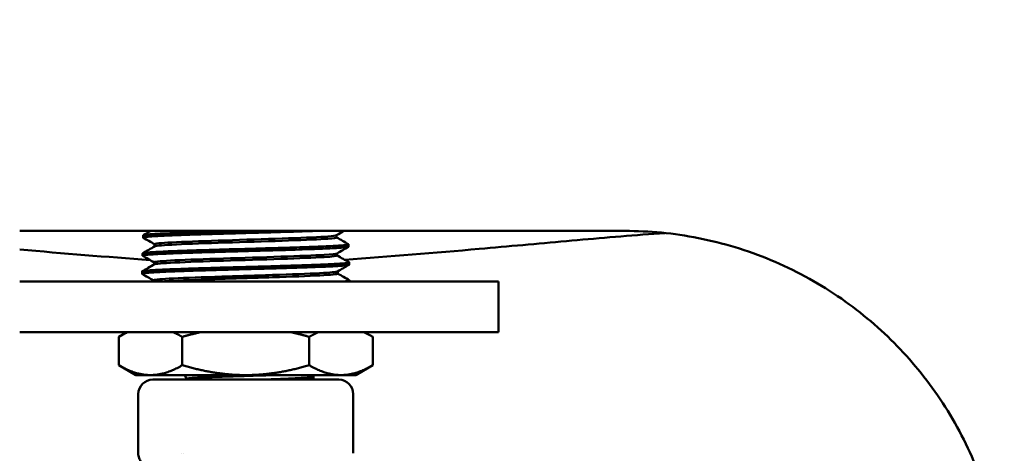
# Model space of a CAD drawing. Header units: inches. Extents: x 1 to 226, y 4 to 143.
# Tile 33 of 81: x 54.8 to 58.7, y 58.15 to 59.86. Entities that reach past the tile are written whole.
import ezdxf

# ---------------------------------------------------------------- set-up
doc = ezdxf.new("R2010")
doc.units = ezdxf.units.IN
doc.header["$LTSCALE"] = 6.666667
doc.header["$MEASUREMENT"] = 0
doc.layers.add('Dimension (ANSI)', color=7, linetype='Continuous', lineweight=25)
doc.layers.add('Visible (ANSI)', color=7, linetype='Continuous', lineweight=50)
doc.styles.add('Note Text (ANSI)', font='tahoma.ttf')
doc.dimstyles.new('Default (ANSI)', dxfattribs={"dimscale": 6.666667, "dimtxt": 0.12, "dimasz": 0.098425, "dimexe": 0.125, "dimexo": 0.0625, "dimgap": 0.031496, "dimtad": 0, "dimtih": 1, "dimtoh": 1, "dimrnd": 1e-08, "dimzin": 4, "dimdsep": 46, "dimtxsty": 'Note Text (ANSI)', "dimcen": 0.09, "dimdle": 0.393701, "dimclrd": 256, "dimclre": 256, "dimclrt": 256, "dimadec": 0, "dimazin": 1, "dimtfac": 1, "dimtofl": 0, "dimtmove": 0, "dimatfit": 3, "dimfxl": 1, "dimtolj": 1, "dimtzin": 4, "dimlwd": -1, "dimlwe": -1, "dimarcsym": 0})

# ---------------------------------------------------------------- blocks, each defined once
blk = doc.blocks.new('*D8')
at = {"layer": 'Defpoints', "color": 0, "transparency": 16777216}
for p in [(57.0828, 129.6246), (27.9819, 53.0246), (46.3546, 53.0246)]:
    blk.add_point(p, dxfattribs=at)
at = {"layer": 'Dimension (ANSI)', "transparency": 16777216}
for p, q in [((56.6662, 129.6246), (27.1486, 129.6246)), ((27.9819, 128.9685), (27.9819, 91.951)), ((27.9819, 53.6808), (27.9819, 90.6983)), ((45.9379, 53.0246), (27.1486, 53.0246))]:
    blk.add_line(p, q, dxfattribs=at)
for points in [[(27.8725, 128.9685), (28.0912, 128.9685), (27.9819, 129.6246)], [(27.8725, 53.6808), (28.0912, 53.6808), (27.9819, 53.0246)]]:
    blk.add_solid(points, dxfattribs=at)
at = {"layer": 'Dimension (ANSI)', "transparency": 16777216, "insert": (26.6629, 91.741), "char_height": 0.8, "attachment_point": 1, "style": 'Note Text (ANSI)'}
blk.add_mtext('\\A1;76.60', dxfattribs=at)

msp = doc.modelspace()

# ---------------------------------------------------------------- linework, layer by layer
at = {"layer": 'Visible (ANSI)'}
for p, q in [((57.1971, 59.0246), (54.8031, 59.0246)), ((55.2916, 59.007), (55.2913, 58.9982)), ((56.0563, 58.9988), (56.0563, 59.0074)), ((55.3368, 58.9634), (55.3368, 58.972)), ((56.1038, 58.9713), (56.1041, 58.9625)), ((55.2894, 58.9356), (55.2891, 58.9268)), ((56.0586, 58.9273), (56.0586, 58.936)), ((55.3345, 58.8919), (55.3345, 58.9005)), ((56.106, 58.8999), (56.1063, 58.8911)), ((55.2871, 58.8642), (55.2869, 58.8553)), ((56.0609, 58.8559), (56.0609, 58.8645)), ((56.6971, 58.8246), (54.8031, 58.8246)), ((55.3323, 58.8246), (55.3323, 58.8291)), ((56.1082, 58.8285), (56.1084, 58.8246)), ((56.6971, 58.6246), (56.6971, 58.8246)), ((54.8031, 58.6246), (56.6971, 58.6246)), ((55.2275, 58.6246), (55.1948, 58.6058)), ((55.1948, 58.6058), (55.1948, 58.4935)), ((55.446, 58.6058), (55.446, 58.4935)), ((55.9483, 58.6058), (55.9483, 58.4935)), ((56.1668, 58.6246), (56.1994, 58.6058)), ((56.1994, 58.6058), (56.1994, 58.4935)), ((55.2621, 58.4546), (55.1948, 58.4935)), ((56.1321, 58.4546), (56.1994, 58.4935)), ((55.3204, 58.4546), (55.2621, 58.4546)), ((55.3204, 58.4546), (55.6971, 58.4546)), ((55.463, 58.4403), (55.4577, 58.4515)), ((56.0739, 58.4546), (55.6971, 58.4546)), ((56.1321, 58.4546), (56.0739, 58.4546)), ((56.065, 58.4368), (55.3293, 58.4368)), ((55.9647, 58.4403), (55.9646, 58.4402)), ((55.9652, 58.4409), (55.9654, 58.4484)), ((55.2721, 58.3796), (55.2721, 58.1455)), ((56.1221, 58.3796), (56.1221, 58.1455)), ((55.4423, 58.1455), (55.4423, 58.1455)), ((55.4493, 58.1455), (55.4493, 58.1455))]:
    msp.add_line(p, q, dxfattribs=at)
for centre, start, end in [((55.3293, 58.3796), 90, 180), ((56.065, 58.3796), 0, 90)]:
    msp.add_arc(centre, 0.0571, start, end, dxfattribs=at)
for points, knots in [([(55.2917, 58.9977), (55.2916, 58.9978), (55.2915, 58.9979), (55.291, 58.9985), (55.2919, 58.999), (55.2944, 58.9996), (55.2949, 58.9997), (55.296, 58.9999), (55.2965, 59), (55.2982, 59.0003), (55.2995, 59.0005), (55.3034, 59.001), (55.3063, 59.0013), (55.3138, 59.0021), (55.3188, 59.0025), (55.3272, 59.0031), (55.3301, 59.0033), (55.3357, 59.0037), (55.3385, 59.0038), (55.346, 59.0043), (55.3509, 59.0045), (55.3635, 59.0051), (55.3715, 59.0055), (55.3868, 59.0062), (55.3939, 59.0065), (55.404, 59.0069), (55.4067, 59.007), (55.412, 59.0072), (55.4145, 59.0073), (55.4225, 59.0076), (55.428, 59.0078), (55.4443, 59.0084), (55.4553, 59.0088), (55.4766, 59.0096), (55.4868, 59.0099), (55.5028, 59.0105), (55.5084, 59.0106), (55.519, 59.011), (55.5239, 59.0111), (55.5372, 59.0115), (55.5457, 59.0118), (55.5672, 59.0124), (55.5804, 59.0128), (55.6041, 59.0134), (55.6144, 59.0137), (55.6287, 59.0141), (55.6326, 59.0142), (55.6395, 59.0144), (55.6425, 59.0145), (55.6493, 59.0147), (55.653, 59.0148), (55.6702, 59.0153), (55.6836, 59.0157), (55.6971, 59.0161)], [-1.667919, -1.667919, -1.667919, -1.667919, -1.640902, -1.640902, -1.503139, -1.503139, -1.471942, -1.471942, -1.445755, -1.445755, -1.394388, -1.394388, -1.309017, -1.309017, -1.199589, -1.199589, -1.147888, -1.147888, -1.101552, -1.101552, -1.02933, -1.02933, -0.924673, -0.924673, -0.842126, -0.842126, -0.812215, -0.812215, -0.785406, -0.785406, -0.728318, -0.728318, -0.622502, -0.622502, -0.531181, -0.531181, -0.482311, -0.482311, -0.440857, -0.440857, -0.37112, -0.37112, -0.265454, -0.265454, -0.184613, -0.184613, -0.154709, -0.154709, -0.131359, -0.131359, -0.102797, -0.102797, -0.000001, -0.000001, -0.000001, -0.000001]), ([(55.6858, 59.0246), (55.683, 59.0246), (55.6803, 59.0245), (55.6737, 59.0243), (55.6699, 59.0242), (55.656, 59.0238), (55.646, 59.0235), (55.6137, 59.0226), (55.5917, 59.0219), (55.5639, 59.0211), (55.5576, 59.0209), (55.5452, 59.0205), (55.5391, 59.0203), (55.5203, 59.0197), (55.5078, 59.0194), (55.4796, 59.0185), (55.4642, 59.018), (55.4464, 59.0174), (55.4433, 59.0173), (55.4373, 59.017), (55.4343, 59.0169), (55.4238, 59.0165), (55.4164, 59.0162), (55.3932, 59.0153), (55.3785, 59.0146), (55.3616, 59.0138), (55.358, 59.0136), (55.3509, 59.0132), (55.3474, 59.013), (55.3366, 59.0124), (55.3298, 59.012), (55.3173, 59.0112), (55.3117, 59.0107), (55.306, 59.0101), (55.305, 59.01), (55.3031, 59.0098), (55.3022, 59.0097), (55.2994, 59.0093), (55.2977, 59.0091), (55.2935, 59.0083), (55.2919, 59.0077), (55.2916, 59.0071), (55.2916, 59.0071), (55.2916, 59.007)], [-12.978092, -12.978092, -12.978092, -12.978092, -12.957196, -12.957196, -12.927986, -12.927986, -12.851295, -12.851295, -12.678858, -12.678858, -12.628201, -12.628201, -12.577662, -12.577662, -12.471083, -12.471083, -12.329937, -12.329937, -12.299915, -12.299915, -12.270659, -12.270659, -12.193314, -12.193314, -12.019679, -12.019679, -11.969405, -11.969405, -11.918466, -11.918466, -11.801541, -11.801541, -11.674506, -11.674506, -11.643691, -11.643691, -11.615072, -11.615072, -11.546504, -11.546504, -11.40516, -11.40516, -11.388751, -11.388751, -11.388751, -11.388751]), ([(56.0558, 59.0071), (56.0532, 59.0056), (56.0419, 59.0041), (55.9894, 59.0002), (55.9341, 58.9978), (55.7992, 58.993), (55.7201, 58.9906), (55.5686, 58.9857), (55.4967, 58.9833), (55.3883, 58.9785), (55.352, 58.9761), (55.3381, 58.9731), (55.3368, 58.9725), (55.3368, 58.972)], [0.34682264, 0.34682264, 0.34682264, 0.34682264, 0.3515625, 0.3515625, 0.359375, 0.359375, 0.3671875, 0.3671875, 0.375, 0.375, 0.3828125, 0.3828125, 0.3846025, 0.3846025, 0.3846025, 0.3846025]), ([(56.0563, 58.9988), (56.0563, 58.9971), (56.0447, 58.9954), (55.9894, 58.9913), (55.9341, 58.9889), (55.7992, 58.9841), (55.7201, 58.9816), (55.5686, 58.9768), (55.4967, 58.9744), (55.3883, 58.9695), (55.352, 58.9671), (55.3391, 58.9644), (55.338, 58.964), (55.3373, 58.9637)], [0.3461444, 0.3461444, 0.3461444, 0.3461444, 0.3515625, 0.3515625, 0.359375, 0.359375, 0.3671875, 0.3671875, 0.375, 0.375, 0.3828125, 0.3828125, 0.38393632, 0.38393632, 0.38393632, 0.38393632]), ([(55.6971, 59.0161), (55.7077, 59.0164), (55.7183, 59.0167), (55.7348, 59.0172), (55.7406, 59.0174), (55.752, 59.0177), (55.7576, 59.0179), (55.769, 59.0182), (55.775, 59.0183), (55.7903, 59.0188), (55.7996, 59.019), (55.8318, 59.02), (55.8542, 59.0206), (55.8776, 59.0213), (55.8795, 59.0214), (55.8828, 59.0215), (55.8841, 59.0215), (55.8866, 59.0216), (55.8879, 59.0216), (55.8925, 59.0218), (55.896, 59.0219), (55.9085, 59.0223), (55.9174, 59.0226), (55.9376, 59.0233), (55.9487, 59.0237), (55.9637, 59.0243), (55.9681, 59.0245), (55.9724, 59.0246)], [-22.8739733, -22.8739733, -22.8739733, -22.8739733, -22.793236, -22.793236, -22.7482328, -22.7482328, -22.7056486, -22.7056486, -22.659655, -22.659655, -22.5861906, -22.5861906, -22.40417, -22.40417, -22.3874087, -22.3874087, -22.3761352, -22.3761352, -22.3655726, -22.3655726, -22.3357012, -22.3357012, -22.2551641, -22.2551641, -22.1491906, -22.1491906, -22.1043866, -22.1043866, -22.1043866, -22.1043866]), ([(57.3558, 59.0162), (57.3408, 59.0152), (57.326, 59.0142), (57.253, 59.0089), (57.1951, 59.0042), (57.0798, 58.9944), (57.0224, 58.9894), (56.8504, 58.974), (56.7359, 58.9636), (56.444, 58.938), (56.2664, 58.9233), (56.0886, 58.9103)], [9.097307, 9.097307, 9.097307, 9.097307, 9.208717, 9.208717, 9.657588, 9.657588, 10.10646, 10.10646, 11.004204, 11.004204, 12.382487, 12.382487, 12.382487, 12.382487]), ([(57.1971, 59.0246), (57.2921, 59.0246), (57.3901, 59.0155), (57.5847, 58.9771), (57.6814, 58.9479), (57.8666, 58.8707), (57.9553, 58.8227), (58.1193, 58.7118), (58.1946, 58.6489), (58.3269, 58.5157), (58.3887, 58.441), (58.4978, 58.2782), (58.5451, 58.1901), (58.6213, 58.006), (58.6502, 57.9099), (58.6881, 57.7164), (58.6971, 57.619), (58.6971, 57.5246), (58.6971, 57.4303), (58.6881, 57.3329), (58.6502, 57.1394), (58.6213, 57.0433), (58.5451, 56.8592), (58.4978, 56.7711), (58.3887, 56.6082), (58.3269, 56.5335), (58.1946, 56.4004), (58.1193, 56.3375), (57.9553, 56.2266), (57.8666, 56.1786), (57.6814, 56.1014), (57.5847, 56.0722), (57.3901, 56.0338), (57.2921, 56.0246), (57.1971, 56.0246)], [-5.792534, -5.792534, -5.792534, -5.792534, -5.06309, -5.06309, -4.333645, -4.333645, -3.604201, -3.604201, -2.874757, -2.874757, -2.156067, -2.156067, -1.437378, -1.437378, -0.718689, -0.718689, 0, 0, 0, 0.718689, 0.718689, 1.437378, 1.437378, 2.156067, 2.156067, 2.874757, 2.874757, 3.604201, 3.604201, 4.333645, 4.333645, 5.06309, 5.06309, 5.792534, 5.792534, 5.792534, 5.792534]), ([(55.2895, 58.9263), (55.2891, 58.9265), (55.289, 58.9267), (55.2892, 58.927), (55.2893, 58.9272), (55.2896, 58.9274), (55.2898, 58.9275), (55.2905, 58.9277), (55.2912, 58.9279), (55.2932, 58.9284), (55.2949, 58.9287), (55.3002, 58.9295), (55.3042, 58.93), (55.3112, 58.9306), (55.3134, 58.9308), (55.3179, 58.9312), (55.3202, 58.9313), (55.3268, 58.9318), (55.3312, 58.9321), (55.3438, 58.9328), (55.3524, 58.9332), (55.3656, 58.9339), (55.3695, 58.934), (55.376, 58.9343), (55.3784, 58.9344), (55.3832, 58.9346), (55.3854, 58.9347), (55.3923, 58.935), (55.3971, 58.9352), (55.4107, 58.9358), (55.4198, 58.9362), (55.4397, 58.9369), (55.4506, 58.9373), (55.4672, 58.9379), (55.4725, 58.9381), (55.4832, 58.9384), (55.4886, 58.9386), (55.5036, 58.9391), (55.5135, 58.9394), (55.5383, 58.9401), (55.5534, 58.9406), (55.5756, 58.9412), (55.5825, 58.9414), (55.5924, 58.9417), (55.5955, 58.9418), (55.6022, 58.942), (55.6059, 58.9421), (55.6198, 58.9425), (55.6301, 58.9428), (55.6625, 58.9437), (55.6848, 58.9444), (55.7135, 58.9452), (55.7199, 58.9454), (55.7326, 58.9457), (55.7388, 58.9459), (55.7564, 58.9464), (55.7678, 58.9467), (55.7961, 58.9475), (55.8129, 58.9479), (55.8345, 58.9485), (55.8397, 58.9487), (55.8477, 58.9489), (55.8506, 58.949), (55.857, 58.9492), (55.8605, 58.9493), (55.8737, 58.9497), (55.8833, 58.95), (55.9119, 58.951), (55.9303, 58.9516), (55.9526, 58.9524), (55.9575, 58.9526), (55.9672, 58.953), (55.9718, 58.9531), (55.9846, 58.9536), (55.9926, 58.9539), (56.0143, 58.9548), (56.0272, 58.9554), (56.041, 58.9561), (56.0432, 58.9562), (56.0471, 58.9564), (56.0488, 58.9565), (56.0538, 58.9568), (56.057, 58.957), (56.0649, 58.9575), (56.0694, 58.9578), (56.0795, 58.9585), (56.0845, 58.959), (56.0905, 58.9596), (56.0922, 58.9598), (56.0951, 58.9602), (56.0963, 58.9603), (56.0992, 58.9608), (56.1007, 58.9611), (56.1033, 58.9617), (56.1041, 58.9621), (56.1041, 58.9625)], [-8.165071, -8.165071, -8.165071, -8.165071, -8.101858, -8.101858, -8.070486, -8.070486, -8.0444, -8.0444, -7.99405, -7.99405, -7.912071, -7.912071, -7.790495, -7.790495, -7.740373, -7.740373, -7.693419, -7.693419, -7.614733, -7.614733, -7.4883, -7.4883, -7.437931, -7.437931, -7.407589, -7.407589, -7.381053, -7.381053, -7.326619, -7.326619, -7.231197, -7.231197, -7.125618, -7.125618, -7.076403, -7.076403, -7.028897, -7.028897, -6.94419, -6.94419, -6.820191, -6.820191, -6.765618, -6.765618, -6.741662, -6.741662, -6.712889, -6.712889, -6.6332, -6.6332, -6.463211, -6.463211, -6.414336, -6.414336, -6.366575, -6.366575, -6.278875, -6.278875, -6.146297, -6.146297, -6.104594, -6.104594, -6.080696, -6.080696, -6.051806, -6.051806, -5.969961, -5.969961, -5.803118, -5.803118, -5.75413, -5.75413, -5.706455, -5.706455, -5.619729, -5.619729, -5.458042, -5.458042, -5.426717, -5.426717, -5.4006, -5.4006, -5.349929, -5.349929, -5.266878, -5.266878, -5.14875, -5.14875, -5.098295, -5.098295, -5.051493, -5.051493, -4.974357, -4.974357, -4.863088, -4.863088, -4.863088, -4.863088]), ([(56.1033, 58.9719), (56.1041, 58.9714), (56.1039, 58.9709), (56.1023, 58.9703), (56.1016, 58.9701), (56.1, 58.9697), (56.0991, 58.9695), (56.0956, 58.969), (56.0927, 58.9686), (56.0839, 58.9677), (56.0774, 58.9672), (56.0681, 58.9666), (56.0665, 58.9665), (56.0632, 58.9663), (56.0615, 58.9661), (56.0546, 58.9657), (56.049, 58.9654), (56.0319, 58.9644), (56.0193, 58.9638), (56.0011, 58.963), (55.9966, 58.9628), (55.9875, 58.9625), (55.9828, 58.9623), (55.9682, 58.9617), (55.958, 58.9614), (55.932, 58.9605), (55.9159, 58.96), (55.8957, 58.9593), (55.8923, 58.9592), (55.8855, 58.959), (55.882, 58.9589), (55.8684, 58.9585), (55.8581, 58.9581), (55.8278, 58.9572), (55.8074, 58.9566), (55.7801, 58.9558), (55.7736, 58.9556), (55.7605, 58.9552), (55.754, 58.955), (55.734, 58.9545), (55.7204, 58.9541), (55.6883, 58.9532), (55.6698, 58.9528), (55.6472, 58.9521), (55.643, 58.952), (55.6352, 58.9518), (55.6316, 58.9517), (55.6202, 58.9514), (55.6125, 58.9511), (55.5899, 58.9505), (55.5753, 58.95), (55.5503, 58.9493), (55.54, 58.9489), (55.5239, 58.9484), (55.518, 58.9483), (55.5061, 58.9479), (55.5001, 58.9477), (55.4877, 58.9473), (55.4814, 58.9471), (55.4626, 58.9465), (55.4504, 58.9461), (55.4315, 58.9454), (55.4245, 58.9452), (55.4148, 58.9448), (55.412, 58.9447), (55.4065, 58.9445), (55.4038, 58.9444), (55.3943, 58.944), (55.3877, 58.9437), (55.3669, 58.9428), (55.3539, 58.9421), (55.3392, 58.9413), (55.3361, 58.9411), (55.3301, 58.9407), (55.3273, 58.9405), (55.319, 58.94), (55.3141, 58.9396), (55.3038, 58.9387), (55.2991, 58.9382), (55.295, 58.9376), (55.2944, 58.9375), (55.2932, 58.9372), (55.2927, 58.9371), (55.2909, 58.9367), (55.2901, 58.9364), (55.2895, 58.9359), (55.2894, 58.9358), (55.2894, 58.9356)], [-8.197207, -8.197207, -8.197207, -8.197207, -8.070552, -8.070552, -8.019791, -8.019791, -7.969373, -7.969373, -7.865854, -7.865854, -7.718291, -7.718291, -7.688835, -7.688835, -7.659067, -7.659067, -7.572869, -7.572869, -7.410638, -7.410638, -7.359878, -7.359878, -7.309462, -7.309462, -7.206057, -7.206057, -7.058194, -7.058194, -7.028741, -7.028741, -6.998976, -6.998976, -6.912954, -6.912954, -6.75036, -6.75036, -6.699602, -6.699602, -6.649188, -6.649188, -6.545894, -6.545894, -6.404379, -6.404379, -6.372395, -6.372395, -6.344513, -6.344513, -6.284369, -6.284369, -6.167972, -6.167972, -6.082767, -6.082767, -6.03338, -6.03338, -5.981244, -5.981244, -5.924677, -5.924677, -5.810046, -5.810046, -5.738627, -5.738627, -5.7086, -5.7086, -5.6794, -5.6794, -5.603526, -5.603526, -5.428396, -5.428396, -5.377732, -5.377732, -5.327237, -5.327237, -5.222578, -5.222578, -5.076083, -5.076083, -5.046547, -5.046547, -5.016886, -5.016886, -4.933337, -4.933337, -4.894104, -4.894104, -4.894104, -4.894104]), ([(56.0581, 58.9356), (56.0549, 58.9338), (56.0375, 58.932), (55.9679, 58.9277), (55.9067, 58.9253), (55.7645, 58.9204), (55.6839, 58.918), (55.5344, 58.9132), (55.466, 58.9108), (55.3681, 58.9059), (55.3388, 58.9035), (55.3347, 58.9009), (55.3345, 58.9007), (55.3345, 58.9005)], [0.42373038, 0.42373038, 0.42373038, 0.42373038, 0.4296875, 0.4296875, 0.4375, 0.4375, 0.4453125, 0.4453125, 0.453125, 0.453125, 0.4609375, 0.4609375, 0.46153504, 0.46153504, 0.46153504, 0.46153504]), ([(56.0586, 58.9273), (56.0586, 58.9253), (56.0408, 58.9232), (55.9679, 58.9188), (55.9067, 58.9163), (55.7645, 58.9115), (55.6839, 58.9091), (55.5344, 58.9043), (55.466, 58.9018), (55.3684, 58.897), (55.3392, 58.8946), (55.335, 58.8922)], [0.42306566, 0.42306566, 0.42306566, 0.42306566, 0.4296875, 0.4296875, 0.4375, 0.4375, 0.4453125, 0.4453125, 0.453125, 0.453125, 0.46088777, 0.46088777, 0.46088777, 0.46088777]), ([(55.2873, 58.8548), (55.2872, 58.8549), (55.2871, 58.855), (55.2868, 58.8553), (55.2868, 58.8555), (55.2875, 58.8561), (55.2886, 58.8565), (55.2921, 58.8573), (55.2942, 58.8576), (55.2983, 58.8581), (55.2998, 58.8583), (55.3032, 58.8587), (55.305, 58.8588), (55.3104, 58.8593), (55.3143, 58.8596), (55.3266, 58.8605), (55.3361, 58.861), (55.3492, 58.8617), (55.3516, 58.8618), (55.3557, 58.862), (55.3574, 58.8621), (55.3619, 58.8623), (55.3648, 58.8625), (55.3719, 58.8628), (55.3761, 58.863), (55.3954, 58.8639), (55.4119, 58.8646), (55.4346, 58.8654), (55.4395, 58.8656), (55.4495, 58.8659), (55.4546, 58.8661), (55.4693, 58.8666), (55.4792, 58.8669), (55.5033, 58.8677), (55.5177, 58.8681), (55.5387, 58.8687), (55.5449, 58.8689), (55.5541, 58.8691), (55.557, 58.8692), (55.5635, 58.8694), (55.5672, 58.8695), (55.5825, 58.87), (55.5944, 58.8703), (55.6256, 58.8713), (55.6452, 58.8718), (55.6715, 58.8726), (55.6781, 58.8728), (55.6908, 58.8731), (55.697, 58.8733), (55.7134, 58.8737), (55.7236, 58.874), (55.7499, 58.8747), (55.7659, 58.8752), (55.7896, 58.8758), (55.7973, 58.876), (55.8086, 58.8763), (55.8122, 58.8764), (55.8193, 58.8766), (55.8227, 58.8767), (55.8345, 58.8771), (55.8426, 58.8773), (55.8613, 58.8779), (55.8718, 58.8783), (55.8934, 58.879), (55.9046, 58.8793), (55.921, 58.8799), (55.9264, 58.88), (55.9368, 58.8804), (55.9418, 58.8806), (55.9553, 58.881), (55.9636, 58.8813), (55.9855, 58.8821), (55.9985, 58.8826), (56.0144, 58.8833), (56.0181, 58.8834), (56.0237, 58.8837), (56.0257, 58.8838), (56.0303, 58.884), (56.0328, 58.8841), (56.0383, 58.8844), (56.0413, 58.8846), (56.0518, 58.8851), (56.0587, 58.8855), (56.0701, 58.8863), (56.0748, 58.8866), (56.0814, 58.8871), (56.0835, 58.8873), (56.0875, 58.8877), (56.0893, 58.8879), (56.0942, 58.8883), (56.0968, 58.8887), (56.102, 58.8894), (56.1041, 58.8898), (56.1057, 58.8904), (56.1061, 58.8906), (56.1063, 58.8909), (56.1063, 58.891), (56.1063, 58.8911)], [-14.698754, -14.698754, -14.698754, -14.698754, -14.674795, -14.674795, -14.617169, -14.617169, -14.510077, -14.510077, -14.418044, -14.418044, -14.369039, -14.369039, -14.321419, -14.321419, -14.235689, -14.235689, -14.078111, -14.078111, -14.043742, -14.043742, -14.021024, -14.021024, -13.982519, -13.982519, -13.930475, -13.930475, -13.751287, -13.751287, -13.702696, -13.702696, -13.654737, -13.654737, -13.564999, -13.564999, -13.441813, -13.441813, -13.390674, -13.390674, -13.367057, -13.367057, -13.337638, -13.337638, -13.24426, -13.24426, -13.093394, -13.093394, -13.043214, -13.043214, -12.996314, -12.996314, -12.918307, -12.918307, -12.794897, -12.794897, -12.734159, -12.734159, -12.705717, -12.705717, -12.677931, -12.677931, -12.611591, -12.611591, -12.524272, -12.524272, -12.426366, -12.426366, -12.376937, -12.376937, -12.329605, -12.329605, -12.246987, -12.246987, -12.104291, -12.104291, -12.05911, -12.05911, -12.033567, -12.033567, -12.000345, -12.000345, -11.958739, -11.958739, -11.849759, -11.849759, -11.759862, -11.759862, -11.711085, -11.711085, -11.663278, -11.663278, -11.575242, -11.575242, -11.452774, -11.452774, -11.4004, -11.4004, -11.37762, -11.37762, -11.37762, -11.37762]), ([(55.6971, 58.882), (55.6706, 58.8813), (55.6442, 58.8806), (55.6142, 58.8798), (55.6102, 58.8797), (55.6033, 58.8795), (55.6002, 58.8794), (55.5933, 58.8792), (55.5895, 58.8791), (55.574, 58.8786), (55.5624, 58.8783), (55.5377, 58.8775), (55.5246, 58.8771), (55.504, 58.8764), (55.4962, 58.8762), (55.4845, 58.8758), (55.4806, 58.8757), (55.4709, 58.8754), (55.4653, 58.8752), (55.4466, 58.8745), (55.434, 58.8741), (55.414, 58.8734), (55.4063, 58.8731), (55.3955, 58.8727), (55.3922, 58.8726), (55.3863, 58.8723), (55.3836, 58.8722), (55.379, 58.872), (55.3769, 58.8719), (55.3715, 58.8717), (55.3681, 58.8715), (55.3539, 58.8708), (55.3441, 58.8703), (55.3302, 58.8694), (55.3254, 58.8691), (55.3185, 58.8686), (55.3161, 58.8684), (55.3113, 58.8681), (55.309, 58.8679), (55.3014, 58.8672), (55.297, 58.8667), (55.2914, 58.8659), (55.2896, 58.8655), (55.2882, 58.8651), (55.2879, 58.8649), (55.2875, 58.8647), (55.2874, 58.8647), (55.2872, 58.8645), (55.2871, 58.8643), (55.2871, 58.8642)], [-21.924768, -21.924768, -21.924768, -21.924768, -21.722688, -21.722688, -21.691933, -21.691933, -21.668071, -21.668071, -21.637865, -21.637865, -21.545146, -21.545146, -21.43614, -21.43614, -21.368596, -21.368596, -21.333138, -21.333138, -21.281358, -21.281358, -21.158352, -21.158352, -21.075987, -21.075987, -21.038662, -21.038662, -21.00749, -21.00749, -20.982763, -20.982763, -20.940211, -20.940211, -20.798239, -20.798239, -20.714822, -20.714822, -20.665797, -20.665797, -20.613034, -20.613034, -20.476409, -20.476409, -20.374112, -20.374112, -20.342861, -20.342861, -20.318169, -20.318169, -20.288978, -20.288978, -20.288978, -20.288978]), ([(56.1055, 58.9005), (56.1057, 58.9004), (56.1059, 58.9002), (56.1062, 58.8997), (56.1056, 58.8992), (56.1029, 58.8984), (56.1014, 58.8981), (56.0983, 58.8976), (56.097, 58.8975), (56.094, 58.8971), (56.0923, 58.8969), (56.0861, 58.8963), (56.0808, 58.8958), (56.0689, 58.895), (56.0623, 58.8946), (56.0529, 58.8941), (56.0508, 58.894), (56.0468, 58.8938), (56.0449, 58.8937), (56.0387, 58.8933), (56.0342, 58.8931), (56.0203, 58.8924), (56.0104, 58.892), (55.9925, 58.8912), (55.9848, 58.8909), (55.9721, 58.8904), (55.9674, 58.8902), (55.9573, 58.8898), (55.9519, 58.8896), (55.9405, 58.8893), (55.9344, 58.889), (55.9153, 58.8884), (55.9019, 58.888), (55.8804, 58.8874), (55.8726, 58.8871), (55.8611, 58.8868), (55.8575, 58.8867), (55.851, 58.8865), (55.8481, 58.8864), (55.8384, 58.8861), (55.8314, 58.8859), (55.8061, 58.8851), (55.7873, 58.8846), (55.7591, 58.8837), (55.75, 58.8835), (55.7347, 58.883), (55.7285, 58.8829), (55.7184, 58.8826), (55.7144, 58.8825), (55.706, 58.8823), (55.7015, 58.8821), (55.6971, 58.882)], [-1.683906, -1.683906, -1.683906, -1.683906, -1.649631, -1.649631, -1.528676, -1.528676, -1.44579, -1.44579, -1.397303, -1.397303, -1.34459, -1.34459, -1.223125, -1.223125, -1.107327, -1.107327, -1.075612, -1.075612, -1.047622, -1.047622, -0.986523, -0.986523, -0.866249, -0.866249, -0.782714, -0.782714, -0.734171, -0.734171, -0.681582, -0.681582, -0.624168, -0.624168, -0.504833, -0.504833, -0.438729, -0.438729, -0.408924, -0.408924, -0.38522, -0.38522, -0.329079, -0.329079, -0.181532, -0.181532, -0.11132, -0.11132, -0.064146, -0.064146, -0.033645, -0.033645, -0.000001, -0.000001, -0.000001, -0.000001]), ([(56.0603, 58.8642), (56.0565, 58.862), (56.0316, 58.8598), (55.9434, 58.8551), (55.877, 58.8527), (55.7287, 58.8479), (55.6474, 58.8455), (55.5014, 58.8406), (55.4371, 58.8382), (55.354, 58.8336), (55.3323, 58.8313), (55.3323, 58.8291)], [0.50065768, 0.50065768, 0.50065768, 0.50065768, 0.5078125, 0.5078125, 0.515625, 0.515625, 0.5234375, 0.5234375, 0.53125, 0.53125, 0.53848831, 0.53848831, 0.53848831, 0.53848831]), ([(56.0609, 58.8559), (56.0609, 58.8535), (56.0355, 58.8511), (55.9434, 58.8462), (55.877, 58.8438), (55.7287, 58.839), (55.6474, 58.8365), (55.5014, 58.8317), (55.4371, 58.8293), (55.3807, 58.8261), (55.3694, 58.8254), (55.3603, 58.8246)], [0.50001154, 0.50001154, 0.50001154, 0.50001154, 0.5078125, 0.5078125, 0.515625, 0.515625, 0.5234375, 0.5234375, 0.53125, 0.53125, 0.53365385, 0.53365385, 0.53365385, 0.53365385]), ([(56.1078, 58.829), (56.1079, 58.829), (56.108, 58.8289), (56.1082, 58.8287), (56.1082, 58.8286), (56.1082, 58.8284), (56.1082, 58.8283), (56.1077, 58.8278), (56.1069, 58.8275), (56.1042, 58.8269), (56.1025, 58.8265), (56.0982, 58.8259), (56.0956, 58.8256), (56.0908, 58.8251), (56.0889, 58.8249), (56.0865, 58.8247), (56.0861, 58.8247), (56.0857, 58.8246)], [-17.0587894, -17.0587894, -17.0587894, -17.0587894, -17.0377526, -17.0377526, -17.0090874, -17.0090874, -16.9784878, -16.9784878, -16.8893753, -16.8893753, -16.8048317, -16.8048317, -16.7204556, -16.7204556, -16.6713352, -16.6713352, -16.6626579, -16.6626579, -16.6626579, -16.6626579]), ([(55.4641, 58.4546), (55.4625, 58.4543), (55.4613, 58.4539), (55.4584, 58.4529), (55.4575, 58.4522), (55.4577, 58.4516), (55.4577, 58.4515), (55.4577, 58.4515)], [2.2136677, 2.2136677, 2.2136677, 2.2136677, 2.2599865, 2.2599865, 2.3479068, 2.3479068, 2.3534938, 2.3534938, 2.3534938, 2.3534938]), ([(55.4634, 58.4405), (55.4641, 58.4409), (55.4659, 58.4413), (55.4742, 58.4423), (55.4832, 58.443), (55.5112, 58.4447), (55.5322, 58.4458), (55.5668, 58.4471), (55.5769, 58.4474), (55.6088, 58.4484), (55.6319, 58.4491), (55.6869, 58.4508), (55.7189, 58.4519), (55.7618, 58.4531), (55.7733, 58.4534), (55.7946, 58.454), (55.8043, 58.4543), (55.8137, 58.4546)], [0.319824, 0.319824, 0.319824, 0.319824, 0.421911, 0.421911, 0.606503, 0.606503, 0.845282, 0.845282, 0.935932, 0.935932, 1.120964, 1.120964, 1.36152, 1.36152, 1.452632, 1.452632, 1.533655, 1.533655, 1.533655, 1.533655]), ([(55.9649, 58.449), (55.9652, 58.4488), (55.9654, 58.4486), (55.9655, 58.4482), (55.9652, 58.4479), (55.9643, 58.4476), (55.964, 58.4474), (55.9631, 58.4472), (55.9626, 58.4471), (55.9614, 58.4468), (55.9605, 58.4467), (55.9564, 58.446), (55.9519, 58.4456), (55.9432, 58.4449), (55.94, 58.4446), (55.9343, 58.4442), (55.932, 58.4441), (55.9284, 58.4439), (55.9272, 58.4438), (55.9251, 58.4436), (55.924, 58.4436), (55.9213, 58.4434), (55.9196, 58.4433), (55.9122, 58.4429), (55.9062, 58.4425), (55.8924, 58.4418), (55.8844, 58.4414), (55.8705, 58.4407), (55.8649, 58.4405), (55.856, 58.4401), (55.8529, 58.4399), (55.8469, 58.4397), (55.8441, 58.4396), (55.8373, 58.4393), (55.8333, 58.4392), (55.8159, 58.4386), (55.8019, 58.4381), (55.7801, 58.4374), (55.7726, 58.4371), (55.7638, 58.4369), (55.7625, 58.4368), (55.7612, 58.4368)], [-20.0970578, -20.0970578, -20.0970578, -20.0970578, -20.0588471, -20.0588471, -20.0028121, -20.0028121, -19.9736491, -19.9736491, -19.9476534, -19.9476534, -19.9124289, -19.9124289, -19.7944882, -19.7944882, -19.7351575, -19.7351575, -19.6980985, -19.6980985, -19.6808998, -19.6808998, -19.66612, -19.66612, -19.6425025, -19.6425025, -19.5675473, -19.5675473, -19.4813867, -19.4813867, -19.4253682, -19.4253682, -19.396209, -19.396209, -19.3702106, -19.3702106, -19.3349674, -19.3349674, -19.2176136, -19.2176136, -19.1580693, -19.1580693, -19.1480016, -19.1480016, -19.1480016, -19.1480016]), ([(55.96, 58.439), (55.9598, 58.439), (55.9597, 58.439), (55.9593, 58.4389), (55.9592, 58.4389), (55.9585, 58.4388), (55.958, 58.4387), (55.9546, 58.4383), (55.9509, 58.4379), (55.9435, 58.4373), (55.9401, 58.437), (55.9365, 58.4368)], [0.000001, 0.000001, 0.000001, 0.000001, 0.0058012, 0.0058012, 0.012707, 0.012707, 0.0287654, 0.0287654, 0.1216773, 0.1216773, 0.1839072, 0.1839072, 0.1839072, 0.1839072]), ([(55.9652, 58.4409), (55.9652, 58.4409), (55.9652, 58.4409), (55.9652, 58.4404), (55.9641, 58.4399), (55.9617, 58.4393), (55.9613, 58.4393), (55.9608, 58.4392), (55.9606, 58.4391), (55.9603, 58.4391), (55.9601, 58.439), (55.96, 58.439)], [0.4433081, 0.4433081, 0.4433081, 0.4433081, 0.443998, 0.443998, 0.5480314, 0.5480314, 0.5642849, 0.5642849, 0.5712604, 0.5712604, 0.5771126, 0.5771126, 0.5771126, 0.5771126]), ([(55.3146, 58.0903), (55.3087, 58.0919), (55.3029, 58.0945), (55.2926, 58.1013), (55.2879, 58.1056), (55.2803, 58.1154), (55.2773, 58.121), (55.2732, 58.1328), (55.2721, 58.1392), (55.2721, 58.1455)], [0, 0, 0, 0, 0.0469872, 0.0469872, 0.0941732, 0.0941732, 0.1413521, 0.1413521, 0.1895213, 0.1895213, 0.1895213, 0.1895213])]:
    msp.add_open_spline(points, degree=3, knots=knots, dxfattribs=at)
for points in [[(55.3368, 58.9717), (55.3218, 58.9804), (55.3068, 58.989), (55.2917, 58.9977)], [(55.2921, 59.0076), (55.3019, 59.0133), (55.3117, 59.019), (55.3216, 59.0246)], [(56.0862, 59.0246), (56.076, 59.0188), (56.0659, 59.0129), (56.0558, 59.0071)], [(56.0563, 58.9991), (56.072, 58.99), (56.0876, 58.981), (56.1033, 58.9719)], [(55.2899, 58.9362), (55.3057, 58.9454), (55.3215, 58.9545), (55.3373, 58.9637)], [(56.1036, 58.962), (56.0884, 58.9532), (56.0733, 58.9444), (56.0581, 58.9356)], [(55.3188, 58.9093), (55.1467, 58.9218), (54.9745, 58.936), (54.8031, 58.9509)], [(55.3345, 58.9002), (55.3195, 58.9089), (55.3045, 58.9176), (55.2895, 58.9263)], [(56.0586, 58.9276), (56.0742, 58.9186), (56.0899, 58.9095), (56.1055, 58.9005)], [(55.2876, 58.8648), (55.3034, 58.8739), (55.3192, 58.8831), (55.335, 58.8922)], [(56.1059, 58.8905), (56.0907, 58.8817), (56.0755, 58.873), (56.0603, 58.8642)], [(55.3323, 58.8288), (55.3173, 58.8374), (55.3023, 58.8461), (55.2873, 58.8548)], [(56.0609, 58.8562), (56.0765, 58.8471), (56.0922, 58.8381), (56.1078, 58.829)], [(55.4579, 58.4512), (55.4559, 58.4523), (55.4539, 58.4535), (55.4519, 58.4546)], [(55.9551, 58.4546), (55.9584, 58.4528), (55.9617, 58.4509), (55.9649, 58.449)], [(55.4569, 58.4368), (55.4591, 58.438), (55.4612, 58.4393), (55.4634, 58.4405)], [(55.9646, 58.4402), (55.9626, 58.4391), (55.9606, 58.4379), (55.9586, 58.4368)]]:
    msp.add_open_spline(points, degree=3, dxfattribs=at)
for points, weights in [([(55.2319, 58.6246), (55.214, 58.6168), (55.1948, 58.6058)], [1.40086576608, 1.38026730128, 1.3520620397]), ([(55.446, 58.6058), (55.4268, 58.6168), (55.4089, 58.6246)], [1.3520620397, 1.38026730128, 1.40086576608]), ([(55.5201, 58.6246), (55.4843, 58.6168), (55.446, 58.6058)], [1.40086576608, 1.38026730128, 1.3520620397]), ([(55.9483, 58.6058), (55.91, 58.6168), (55.8742, 58.6246)], [1.3520620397, 1.38026730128, 1.40086576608]), ([(55.9853, 58.6246), (55.9674, 58.6168), (55.9483, 58.6058)], [1.40086576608, 1.38026730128, 1.3520620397]), ([(56.1994, 58.6058), (56.1803, 58.6168), (56.1624, 58.6246)], [1.3520620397, 1.38026730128, 1.40086576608]), ([(55.1948, 58.4935), (55.2621, 58.4546), (55.3204, 58.4546)], [1.3520620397, 1.45664440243, 1.45664440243]), ([(55.3204, 58.4546), (55.3787, 58.4546), (55.446, 58.4935)], [1.45664440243, 1.45664440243, 1.3520620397]), ([(55.446, 58.4935), (55.5806, 58.4546), (55.6971, 58.4546)], [1.3520620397, 1.45664440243, 1.45664440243]), ([(55.6971, 58.4546), (55.8137, 58.4546), (55.9483, 58.4935)], [1.45664440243, 1.45664440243, 1.3520620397]), ([(55.9483, 58.4935), (56.0156, 58.4546), (56.0739, 58.4546)], [1.3520620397, 1.45664440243, 1.45664440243]), ([(56.0739, 58.4546), (56.1321, 58.4546), (56.1994, 58.4935)], [1.45664440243, 1.45664440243, 1.3520620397])]:
    msp.add_rational_spline(points, weights, degree=2, dxfattribs=at)

# ---------------------------------------------------------------- dimensions: what is measured, and where the dimension line sits
at = {"layer": 'Dimension (ANSI)'}
dim = msp.add_linear_dim(base=(27.9819, 53.0246), p1=(57.0828, 129.6246), p2=(46.3546, 53.0246), angle=90, dimstyle='Default (ANSI)', override={"dimgap": 0.031496, "dimdec": 2, "dimtol": 0, "dimlim": 0, "dimtp": 0, "dimtm": 0, "dimtdec": 2, "dimatfit": 1}, dxfattribs=at)
dim.commit()
dim.dimension.update_dxf_attribs({"geometry": '*D8', "text_midpoint": (27.9819, 91.3246), "dimtype": 160})

doc.saveas('drawing.dxf')
